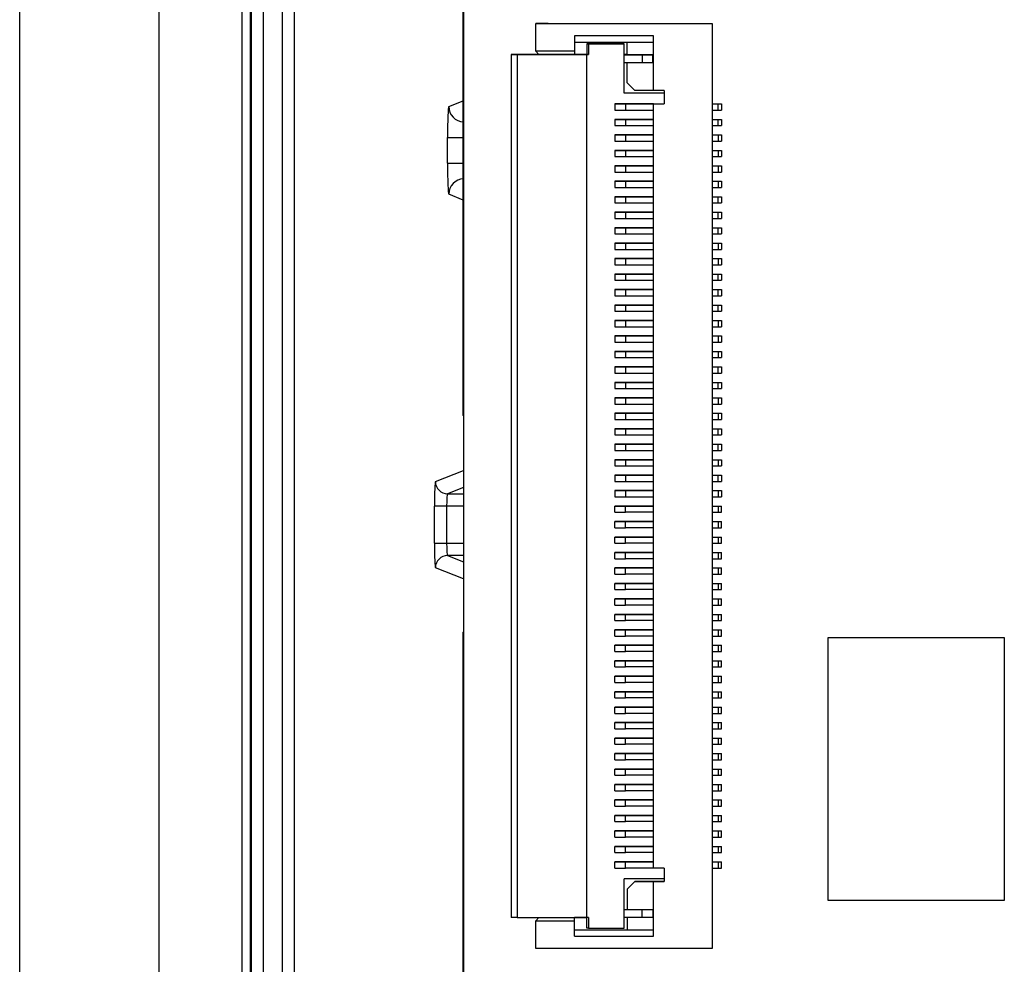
# Model space of a CAD drawing. Header units: millimetres. Extents: x 0 to 1260, y 0 to 891.
# Tile 51 of 56: x 867 to 898, y 666 to 696. Entities that reach past the tile are written whole.
import ezdxf

# ---------------------------------------------------------------- set-up
doc = ezdxf.new("R2010")
doc.units = ezdxf.units.MM
doc.header["$LTSCALE"] = 3

msp = doc.modelspace()

# ---------------------------------------------------------------- linework, layer by layer
at = {"color": 7, "linetype": 'Continuous', "lineweight": 25}
for p, q in [((866.522155, 601.068195), (866.522155, 713.961928)), ((871.022155, 713.015062), (871.022155, 602.015062)), ((873.721284, 606.760013), (873.721284, 707.98011)), ((873.971046, 707.98011), (873.971046, 606.760013)), ((874.016782, 606.778958), (874.016782, 707.961166)), ((874.397419, 707.961166), (874.397419, 606.778958)), ((875.023794, 606.574755), (875.023794, 708.165368)), ((875.404432, 708.165368), (875.404432, 606.574755)), ((880.867019, 683.640272), (880.867019, 697.720508)), ((880.873156, 697.696061), (880.873156, 617.65706)), ((883.217031, 696.315006), (888.917031, 696.315007)), ((883.217031, 695.420006), (883.217031, 696.315006)), ((883.517031, 696.315006), (883.217031, 696.315006)), ((883.217031, 696.315006), (883.217031, 696.315006)), ((883.617034, 696.315006), (883.517031, 696.315006)), ((888.917031, 696.315007), (888.917036, 666.415007)), ((888.917031, 696.315007), (888.917031, 696.315007)), ((887.017031, 695.915007), (884.467031, 695.915006)), ((884.467031, 695.915006), (884.467031, 695.420006)), ((887.017031, 694.150007), (887.017031, 695.915007)), ((884.467031, 695.715006), (887.017031, 695.715007)), ((884.917031, 695.655006), (884.867031, 695.655006)), ((884.867031, 695.655006), (884.867031, 695.655006)), ((884.867031, 695.655006), (886.067031, 695.655006)), ((884.867031, 695.655006), (884.867031, 695.315006)), ((886.067031, 695.655006), (884.917031, 695.655006)), ((884.917031, 695.655006), (884.917031, 695.315006)), ((884.917031, 695.655006), (884.917031, 695.655006)), ((886.067031, 694.065006), (886.067031, 695.655006)), ((886.067031, 695.655006), (886.067031, 695.655006)), ((886.167031, 695.305006), (886.167031, 695.715006)), ((882.617031, 695.315006), (882.417031, 695.315006)), ((882.417031, 695.315006), (882.417031, 695.315006)), ((882.417031, 695.315006), (884.567031, 695.315006)), ((882.417031, 695.315006), (882.417036, 667.415006)), ((884.867031, 695.315006), (882.617031, 695.315006)), ((882.617031, 695.315006), (882.617036, 667.415006)), ((884.467031, 695.420006), (883.217031, 695.420006)), ((883.217031, 695.420006), (883.317031, 695.320006)), ((883.317031, 695.320006), (884.467031, 695.320006)), ((883.317031, 695.315006), (883.317031, 695.320006)), ((884.467031, 695.420006), (884.467031, 695.320006)), ((884.467031, 695.320006), (884.467031, 695.315006)), ((884.867031, 695.320006), (884.467031, 695.320006)), ((884.567031, 695.315006), (884.567031, 695.315006)), ((884.567031, 695.315006), (884.867031, 695.315006)), ((884.917031, 695.315006), (884.867031, 695.315006)), ((884.867031, 695.315006), (884.867031, 695.315006)), ((884.867031, 695.315006), (884.867031, 695.315006)), ((884.867031, 695.315006), (884.917031, 695.315006)), ((884.867036, 667.415006), (884.867031, 695.315006)), ((884.917031, 695.315006), (884.917031, 695.315006)), ((886.167031, 695.320006), (886.067031, 695.320006)), ((886.067031, 695.305006), (886.657031, 695.305006)), ((886.167031, 695.305006), (886.067031, 695.305006)), ((887.002031, 695.305007), (886.167031, 695.305006)), ((886.167031, 695.305006), (886.167031, 695.305006)), ((886.657031, 695.305006), (887.002031, 695.305007)), ((886.657031, 695.305006), (886.657031, 695.055006)), ((887.002031, 695.055007), (887.002031, 695.305007)), ((886.067031, 695.055006), (886.657031, 695.055006)), ((886.167031, 694.400006), (886.167031, 695.055006)), ((886.657031, 695.055006), (887.002031, 695.055007)), ((886.417031, 694.150006), (886.167031, 694.400006)), ((882.417031, 694.065006), (882.417031, 694.065006)), ((887.367031, 694.065007), (886.067031, 694.065006)), ((887.367031, 694.065007), (886.067031, 694.065006)), ((886.067031, 694.065006), (886.067031, 694.065006)), ((887.017031, 694.150007), (886.417031, 694.150006)), ((887.367031, 694.150007), (887.017031, 694.150007)), ((887.367031, 694.150007), (887.367032, 693.720007)), ((886.037032, 693.715006), (885.767032, 693.715006)), ((885.767032, 693.715006), (886.113442, 693.715006)), ((885.767032, 693.715006), (885.767032, 693.515006)), ((886.647032, 693.715006), (886.037032, 693.715006)), ((886.113442, 693.715006), (887.017032, 693.715007)), ((886.113442, 693.715006), (886.113442, 693.515006)), ((887.017032, 693.715007), (886.647032, 693.715006)), ((887.017036, 669.010007), (887.017032, 693.720007)), ((887.017032, 693.720007), (887.367032, 693.720007)), ((887.017032, 693.720007), (887.367032, 693.720007)), ((887.017032, 693.720007), (887.017032, 693.720007)), ((888.917032, 693.715007), (889.117032, 693.715007)), ((889.117032, 693.715007), (889.217032, 693.715007)), ((889.117032, 693.515007), (889.117032, 693.715007)), ((889.217032, 693.715007), (889.217032, 693.515007)), ((885.767032, 693.515006), (886.113442, 693.515006)), ((886.113442, 693.515006), (887.017032, 693.515007)), ((888.917032, 693.515007), (889.117032, 693.515007)), ((889.117032, 693.515007), (889.217032, 693.515007)), ((886.037032, 693.215006), (885.767032, 693.215006)), ((885.767032, 693.215006), (886.113442, 693.215006)), ((885.767032, 693.215006), (885.767032, 693.015006)), ((885.767032, 693.015006), (886.113442, 693.015006)), ((886.647032, 693.215006), (886.037032, 693.215006)), ((886.113442, 693.215006), (887.017032, 693.215007)), ((886.113442, 693.215006), (886.113442, 693.015006)), ((886.113442, 693.015006), (887.017032, 693.015007)), ((887.017032, 693.215007), (886.647032, 693.215006)), ((888.917032, 693.215007), (889.117032, 693.215007)), ((888.917032, 693.015007), (889.117032, 693.015007)), ((889.117032, 693.215007), (889.217032, 693.215007)), ((889.117032, 693.015007), (889.117032, 693.215007)), ((889.117032, 693.015007), (889.217032, 693.015007)), ((889.217032, 693.215007), (889.217032, 693.015007)), ((880.357651, 691.797457), (880.357651, 692.632666)), ((880.357651, 692.632666), (880.857175, 692.632666)), ((880.857175, 692.632666), (880.857175, 691.797457)), ((886.037032, 692.715006), (885.767032, 692.715006)), ((885.767032, 692.715006), (886.113442, 692.715006)), ((885.767032, 692.715006), (885.767032, 692.515006)), ((886.647032, 692.715006), (886.037032, 692.715006)), ((886.113442, 692.715006), (887.017032, 692.715007)), ((886.113442, 692.715006), (886.113442, 692.515006)), ((887.017032, 692.715007), (886.647032, 692.715006)), ((888.917032, 692.715007), (889.117032, 692.715007)), ((889.117032, 692.715007), (889.217032, 692.715007)), ((889.117032, 692.715007), (889.117032, 692.515007)), ((889.217032, 692.715007), (889.217032, 692.515007)), ((885.767032, 692.515006), (886.113442, 692.515006)), ((886.113442, 692.515006), (887.017032, 692.515007)), ((888.917032, 692.515007), (889.117032, 692.515007)), ((889.117032, 692.515007), (889.217032, 692.515007)), ((886.037032, 692.215006), (885.767032, 692.215006)), ((885.767032, 692.215006), (886.113442, 692.215006)), ((885.767032, 692.215006), (885.767032, 692.015006)), ((885.767032, 692.015006), (886.113442, 692.015006)), ((886.647032, 692.215006), (886.037032, 692.215006)), ((886.113442, 692.215006), (887.017032, 692.215007)), ((886.113442, 692.215006), (886.113442, 692.015006)), ((886.113442, 692.015006), (887.017032, 692.015007)), ((887.017032, 692.215007), (886.647032, 692.215006)), ((888.917032, 692.215007), (889.117032, 692.215007)), ((888.917032, 692.015007), (889.117032, 692.015007)), ((889.117032, 692.215007), (889.217032, 692.215007)), ((889.117032, 692.215007), (889.117032, 692.015007)), ((889.117032, 692.015007), (889.217032, 692.015007)), ((889.217032, 692.215007), (889.217032, 692.015007)), ((880.357651, 691.797457), (880.857175, 691.797457)), ((885.767032, 691.715006), (886.113442, 691.715006)), ((885.767032, 691.715006), (885.767032, 691.515006)), ((886.037032, 691.715006), (885.767032, 691.715006)), ((886.647032, 691.715006), (886.037032, 691.715006)), ((886.113442, 691.715006), (887.017032, 691.715007)), ((886.113442, 691.715006), (886.113442, 691.515006)), ((887.017032, 691.715007), (886.647032, 691.715006)), ((888.917032, 691.715007), (889.117032, 691.715007)), ((889.117032, 691.715007), (889.217032, 691.715007)), ((889.117032, 691.715007), (889.117032, 691.515007)), ((889.217032, 691.715007), (889.217032, 691.515007)), ((885.767032, 691.515006), (886.113442, 691.515006)), ((886.113442, 691.515006), (887.017032, 691.515007)), ((888.917032, 691.515007), (889.117032, 691.515007)), ((889.117032, 691.515007), (889.217032, 691.515007)), ((885.767032, 691.215006), (886.113442, 691.215006)), ((885.767032, 691.215006), (885.767032, 691.015006)), ((886.037032, 691.215006), (885.767032, 691.215006)), ((886.647032, 691.215006), (886.037032, 691.215006)), ((886.113442, 691.215006), (887.017032, 691.215007)), ((886.113442, 691.215006), (886.113442, 691.015006)), ((887.017032, 691.215007), (886.647032, 691.215006)), ((888.917032, 691.215007), (889.117032, 691.215007)), ((889.117032, 691.215007), (889.217032, 691.215007)), ((889.117032, 691.215007), (889.117032, 691.015007)), ((889.217032, 691.215007), (889.217032, 691.015007)), ((885.767032, 691.015006), (886.113442, 691.015006)), ((886.113442, 691.015006), (887.017032, 691.015007)), ((888.917032, 691.015007), (889.117032, 691.015007)), ((889.117032, 691.015007), (889.217032, 691.015007)), ((886.037032, 690.715006), (885.767032, 690.715006)), ((885.767032, 690.715006), (886.113442, 690.715006)), ((885.767032, 690.715006), (885.767032, 690.515006)), ((885.767032, 690.515006), (886.113442, 690.515006)), ((886.647032, 690.715006), (886.037032, 690.715006)), ((886.113442, 690.715006), (887.017032, 690.715007)), ((886.113442, 690.715006), (886.113442, 690.515006)), ((886.113442, 690.515006), (887.017032, 690.515007)), ((887.017032, 690.715007), (886.647032, 690.715006)), ((888.917032, 690.715007), (889.117032, 690.715007)), ((888.917032, 690.515007), (889.117032, 690.515007)), ((889.117032, 690.715007), (889.217032, 690.715007)), ((889.117032, 690.515007), (889.117032, 690.715007)), ((889.117032, 690.515007), (889.217032, 690.515007)), ((889.217032, 690.715007), (889.217032, 690.515007)), ((885.767032, 690.215006), (886.113442, 690.215006)), ((885.767032, 690.215006), (885.767032, 690.015006)), ((886.037032, 690.215006), (885.767032, 690.215006)), ((886.647032, 690.215006), (886.037032, 690.215006)), ((886.113442, 690.215006), (887.017032, 690.215007)), ((886.113442, 690.215006), (886.113442, 690.015006)), ((887.017032, 690.215007), (886.647032, 690.215006)), ((888.917032, 690.215007), (889.117032, 690.215007)), ((889.117032, 690.215007), (889.217032, 690.215007)), ((889.117032, 690.015007), (889.117032, 690.215007)), ((889.217032, 690.215007), (889.217032, 690.015007)), ((885.767032, 690.015006), (886.113442, 690.015006)), ((886.113442, 690.015006), (887.017032, 690.015007)), ((888.917032, 690.015007), (889.117032, 690.015007)), ((889.117032, 690.015007), (889.217032, 690.015007)), ((886.037032, 689.715006), (885.767032, 689.715006)), ((885.767032, 689.715006), (886.113442, 689.715006)), ((885.767032, 689.715006), (885.767032, 689.515006)), ((885.767032, 689.515006), (886.113442, 689.515006)), ((886.647032, 689.715006), (886.037032, 689.715006)), ((886.113442, 689.715006), (887.017032, 689.715007)), ((886.113442, 689.715006), (886.113442, 689.515006)), ((886.113442, 689.515006), (887.017032, 689.515007)), ((887.017032, 689.715007), (886.647032, 689.715006)), ((888.917032, 689.715007), (889.117032, 689.715007)), ((888.917032, 689.515007), (889.117032, 689.515007)), ((889.117032, 689.715007), (889.217032, 689.715007)), ((889.117032, 689.515007), (889.117032, 689.715007)), ((889.117032, 689.515007), (889.217032, 689.515007)), ((889.217032, 689.715007), (889.217032, 689.515007)), ((885.767032, 689.215006), (886.113442, 689.215006)), ((885.767032, 689.215006), (885.767032, 689.015006)), ((886.037032, 689.215006), (885.767032, 689.215006)), ((886.647032, 689.215006), (886.037032, 689.215006)), ((886.113442, 689.215006), (887.017032, 689.215007)), ((886.113442, 689.215006), (886.113442, 689.015006)), ((887.017032, 689.215007), (886.647032, 689.215006)), ((888.917032, 689.215007), (889.117032, 689.215007)), ((889.117032, 689.215007), (889.217032, 689.215007)), ((889.117032, 689.215007), (889.117032, 689.015007)), ((889.217032, 689.215007), (889.217032, 689.015007)), ((885.767032, 689.015006), (886.113442, 689.015006)), ((886.113442, 689.015006), (887.017032, 689.015007)), ((888.917032, 689.015007), (889.117032, 689.015007)), ((889.117032, 689.015007), (889.217032, 689.015007)), ((885.767032, 688.715006), (886.113443, 688.715006)), ((885.767032, 688.715006), (885.767032, 688.515006)), ((886.037032, 688.715006), (885.767032, 688.715006)), ((885.767032, 688.515006), (886.113443, 688.515006)), ((886.647032, 688.715006), (886.037032, 688.715006)), ((886.113443, 688.715006), (887.017032, 688.715007)), ((886.113443, 688.715006), (886.113443, 688.515006)), ((886.113443, 688.515006), (887.017032, 688.515007)), ((887.017032, 688.715007), (886.647032, 688.715006)), ((888.917032, 688.715007), (889.117032, 688.715007)), ((888.917032, 688.515007), (889.117032, 688.515007)), ((889.117032, 688.715007), (889.217032, 688.715007)), ((889.117032, 688.715007), (889.117032, 688.515007)), ((889.117032, 688.515007), (889.217032, 688.515007)), ((889.217032, 688.715007), (889.217032, 688.515007)), ((885.767032, 688.215006), (886.113443, 688.215006)), ((885.767032, 688.215006), (885.767033, 688.015006)), ((886.037032, 688.215006), (885.767032, 688.215006)), ((886.647032, 688.215006), (886.037032, 688.215006)), ((886.113443, 688.215006), (887.017032, 688.215007)), ((886.113443, 688.215006), (886.113443, 688.015006)), ((887.017032, 688.215007), (886.647032, 688.215006)), ((888.917032, 688.215007), (889.117032, 688.215007)), ((889.117032, 688.215007), (889.217032, 688.215007)), ((889.117033, 688.015007), (889.117032, 688.215007)), ((889.217032, 688.215007), (889.217033, 688.015007)), ((885.767033, 688.015006), (886.113443, 688.015006)), ((886.113443, 688.015006), (887.017033, 688.015007)), ((888.917033, 688.015007), (889.117033, 688.015007)), ((889.117033, 688.015007), (889.217033, 688.015007)), ((886.037033, 687.715006), (885.767033, 687.715006)), ((885.767033, 687.715006), (886.113443, 687.715006)), ((885.767033, 687.715006), (885.767033, 687.515006)), ((886.647033, 687.715006), (886.037033, 687.715006)), ((886.113443, 687.715006), (887.017033, 687.715007)), ((886.113443, 687.715006), (886.113443, 687.515006)), ((887.017033, 687.715007), (886.647033, 687.715006)), ((888.917033, 687.715007), (889.117033, 687.715007)), ((889.117033, 687.715007), (889.217033, 687.715007)), ((889.117033, 687.515007), (889.117033, 687.715007)), ((889.217033, 687.715007), (889.217033, 687.515007)), ((885.767033, 687.515006), (886.113443, 687.515006)), ((886.113443, 687.515006), (887.017033, 687.515007)), ((888.917033, 687.515007), (889.117033, 687.515007)), ((889.117033, 687.515007), (889.217033, 687.515007)), ((885.767033, 687.215006), (886.113443, 687.215006)), ((885.767033, 687.215006), (885.767033, 687.015006)), ((886.037033, 687.215006), (885.767033, 687.215006)), ((885.767033, 687.015006), (886.113443, 687.015006)), ((886.647033, 687.215006), (886.037033, 687.215006)), ((886.113443, 687.215006), (887.017033, 687.215007)), ((886.113443, 687.215006), (886.113443, 687.015006)), ((886.113443, 687.015006), (887.017033, 687.015007)), ((887.017033, 687.215007), (886.647033, 687.215006)), ((888.917033, 687.215007), (889.117033, 687.215007)), ((888.917033, 687.015007), (889.117033, 687.015007)), ((889.117033, 687.215007), (889.217033, 687.215007)), ((889.117033, 687.015007), (889.117033, 687.215007)), ((889.117033, 687.015007), (889.217033, 687.015007)), ((889.217033, 687.215007), (889.217033, 687.015007)), ((885.767033, 686.715006), (886.113443, 686.715006)), ((885.767033, 686.715006), (885.767033, 686.515006)), ((886.037033, 686.715006), (885.767033, 686.715006)), ((886.647033, 686.715006), (886.037033, 686.715006)), ((886.113443, 686.715006), (887.017033, 686.715007)), ((886.113443, 686.715006), (886.113443, 686.515006)), ((887.017033, 686.715007), (886.647033, 686.715006)), ((888.917033, 686.715007), (889.117033, 686.715007)), ((889.117033, 686.715007), (889.217033, 686.715007)), ((889.117033, 686.715007), (889.117033, 686.515007)), ((889.217033, 686.715007), (889.217033, 686.515007)), ((885.767033, 686.515006), (886.113443, 686.515006)), ((886.113443, 686.515006), (887.017033, 686.515007)), ((888.917033, 686.515007), (889.117033, 686.515007)), ((889.117033, 686.515007), (889.217033, 686.515007)), ((886.037033, 686.215006), (885.767033, 686.215006)), ((885.767033, 686.215006), (886.113443, 686.215006)), ((885.767033, 686.215006), (885.767033, 686.015006)), ((885.767033, 686.015006), (886.113443, 686.015006)), ((886.647033, 686.215006), (886.037033, 686.215006)), ((886.113443, 686.215006), (887.017033, 686.215007)), ((886.113443, 686.215006), (886.113443, 686.015006)), ((886.113443, 686.015006), (887.017033, 686.015007)), ((887.017033, 686.215007), (886.647033, 686.215006)), ((888.917033, 686.215007), (889.117033, 686.215007)), ((888.917033, 686.015007), (889.117033, 686.015007)), ((889.117033, 686.215007), (889.217033, 686.215007)), ((889.117033, 686.215007), (889.117033, 686.015007)), ((889.117033, 686.015007), (889.217033, 686.015007)), ((889.217033, 686.215007), (889.217033, 686.015007)), ((886.037033, 685.715006), (885.767033, 685.715006)), ((885.767033, 685.715006), (886.113443, 685.715006)), ((885.767033, 685.715006), (885.767033, 685.515006)), ((886.647033, 685.715006), (886.037033, 685.715006)), ((886.113443, 685.715006), (887.017033, 685.715007)), ((886.113443, 685.715006), (886.113443, 685.515006)), ((887.017033, 685.715007), (886.647033, 685.715006)), ((888.917033, 685.715007), (889.117033, 685.715007)), ((889.117033, 685.715007), (889.217033, 685.715007)), ((889.117033, 685.715007), (889.117033, 685.515007)), ((889.217033, 685.715007), (889.217033, 685.515007)), ((885.767033, 685.515006), (886.113443, 685.515006)), ((886.113443, 685.515006), (887.017033, 685.515007)), ((888.917033, 685.515007), (889.117033, 685.515007)), ((889.117033, 685.515007), (889.217033, 685.515007)), ((885.767033, 685.215006), (886.113443, 685.215006)), ((885.767033, 685.215006), (885.767033, 685.015006)), ((886.037033, 685.215006), (885.767033, 685.215006)), ((885.767033, 685.015006), (886.113443, 685.015006)), ((886.647033, 685.215006), (886.037033, 685.215006)), ((886.113443, 685.215006), (887.017033, 685.215007)), ((886.113443, 685.215006), (886.113443, 685.015006)), ((886.113443, 685.015006), (887.017033, 685.015007)), ((887.017033, 685.215007), (886.647033, 685.215006)), ((888.917033, 685.215007), (889.117033, 685.215007)), ((888.917033, 685.015007), (889.117033, 685.015007)), ((889.117033, 685.215007), (889.217033, 685.215007)), ((889.117033, 685.015007), (889.117033, 685.215007)), ((889.117033, 685.015007), (889.217033, 685.015007)), ((889.217033, 685.215007), (889.217033, 685.015007)), ((886.037033, 684.715006), (885.767033, 684.715006)), ((885.767033, 684.715006), (886.113443, 684.715006)), ((885.767033, 684.715006), (885.767033, 684.515006)), ((886.647033, 684.715006), (886.037033, 684.715006)), ((886.113443, 684.715006), (887.017033, 684.715007)), ((886.113443, 684.715006), (886.113443, 684.515006)), ((887.017033, 684.715007), (886.647033, 684.715006)), ((888.917033, 684.715007), (889.117033, 684.715007)), ((889.117033, 684.715007), (889.217033, 684.715007)), ((889.117033, 684.515007), (889.117033, 684.715007)), ((889.217033, 684.715007), (889.217033, 684.515007)), ((885.767033, 684.515006), (886.113443, 684.515006)), ((886.113443, 684.515006), (887.017033, 684.515007)), ((888.917033, 684.515007), (889.117033, 684.515007)), ((889.117033, 684.515007), (889.217033, 684.515007)), ((886.037033, 684.215006), (885.767033, 684.215006)), ((885.767033, 684.215006), (886.113443, 684.215006)), ((885.767033, 684.215006), (885.767033, 684.015006)), ((886.647033, 684.215006), (886.037033, 684.215006)), ((886.113443, 684.215006), (887.017033, 684.215007)), ((886.113443, 684.215006), (886.113443, 684.015006)), ((887.017033, 684.215007), (886.647033, 684.215006)), ((888.917033, 684.215007), (889.117033, 684.215007)), ((889.117033, 684.215007), (889.217033, 684.215007)), ((889.117033, 684.215007), (889.117033, 684.015007)), ((889.217033, 684.215007), (889.217033, 684.015007)), ((885.767033, 684.015006), (886.113443, 684.015006)), ((886.037033, 683.715006), (885.767033, 683.715006)), ((885.767033, 683.715006), (886.113443, 683.715006)), ((885.767033, 683.715006), (885.767033, 683.515006)), ((886.647033, 683.715006), (886.037033, 683.715006)), ((886.113443, 684.015006), (887.017033, 684.015007)), ((886.113443, 683.715006), (887.017033, 683.715007)), ((886.113443, 683.715006), (886.113443, 683.515006)), ((887.017033, 683.715007), (886.647033, 683.715006)), ((888.917033, 684.015007), (889.117033, 684.015007)), ((888.917033, 683.715007), (889.117033, 683.715007)), ((889.117033, 684.015007), (889.217033, 684.015007)), ((889.117033, 683.715007), (889.217033, 683.715007)), ((889.117033, 683.715007), (889.117033, 683.515007)), ((889.217033, 683.715007), (889.217033, 683.515007)), ((880.873156, 683.634135), (880.867019, 683.640272)), ((885.767033, 683.515006), (886.113443, 683.515006)), ((886.113443, 683.515006), (887.017033, 683.515007)), ((888.917033, 683.515007), (889.117033, 683.515007)), ((889.117033, 683.515007), (889.217033, 683.515007)), ((885.767033, 683.215006), (886.113444, 683.215006)), ((885.767033, 683.215006), (885.767033, 683.015006)), ((886.037033, 683.215006), (885.767033, 683.215006)), ((886.647033, 683.215006), (886.037033, 683.215006)), ((886.113444, 683.215006), (887.017033, 683.215007)), ((886.113444, 683.215006), (886.113444, 683.015006)), ((887.017033, 683.215007), (886.647033, 683.215006)), ((888.917033, 683.215007), (889.117033, 683.215007)), ((889.117033, 683.215007), (889.217033, 683.215007)), ((889.117033, 683.015007), (889.117033, 683.215007)), ((889.217033, 683.215007), (889.217033, 683.015007)), ((885.767033, 683.015006), (886.113444, 683.015006)), ((886.113444, 683.015006), (887.017033, 683.015007)), ((888.917033, 683.015007), (889.117033, 683.015007)), ((889.117033, 683.015007), (889.217033, 683.015007)), ((885.767033, 682.715006), (886.113444, 682.715006)), ((885.767033, 682.715006), (885.767033, 682.515006)), ((886.037033, 682.715006), (885.767033, 682.715006)), ((885.767033, 682.515006), (886.113444, 682.515006)), ((886.647033, 682.715006), (886.037033, 682.715006)), ((886.113444, 682.715006), (887.017033, 682.715007)), ((886.113444, 682.715006), (886.113444, 682.515006)), ((886.113444, 682.515006), (887.017033, 682.515007)), ((887.017033, 682.715007), (886.647033, 682.715006)), ((888.917033, 682.715007), (889.117033, 682.715007)), ((888.917033, 682.515007), (889.117033, 682.515007)), ((889.117033, 682.715007), (889.217033, 682.715007)), ((889.117033, 682.515007), (889.117033, 682.715007)), ((889.117033, 682.515007), (889.217033, 682.515007)), ((889.217033, 682.715007), (889.217033, 682.515007)), ((886.037034, 682.215006), (885.767034, 682.215006)), ((885.767034, 682.215006), (886.113444, 682.215006)), ((885.767034, 682.215006), (885.767034, 682.015006)), ((886.647034, 682.215006), (886.037034, 682.215006)), ((886.113444, 682.215006), (887.017034, 682.215007)), ((886.113444, 682.215006), (886.113444, 682.015006)), ((887.017034, 682.215007), (886.647034, 682.215006)), ((888.917034, 682.215007), (889.117034, 682.215007)), ((889.117034, 682.215007), (889.217034, 682.215007)), ((889.117034, 682.215007), (889.117034, 682.015007)), ((889.217034, 682.215007), (889.217034, 682.015007)), ((885.767034, 682.015006), (886.113444, 682.015006)), ((886.113444, 682.015006), (887.017034, 682.015007)), ((888.917034, 682.015007), (889.117034, 682.015007)), ((889.117034, 682.015007), (889.217034, 682.015007)), ((886.037034, 681.715006), (885.767034, 681.715006)), ((885.767034, 681.715006), (886.113444, 681.715006)), ((885.767034, 681.715006), (885.767034, 681.515006)), ((885.767034, 681.515006), (886.113444, 681.515006)), ((886.647034, 681.715006), (886.037034, 681.715006)), ((886.113444, 681.715006), (887.017034, 681.715007)), ((886.113444, 681.715006), (886.113444, 681.515006)), ((886.113444, 681.515006), (887.017034, 681.515007)), ((887.017034, 681.715007), (886.647034, 681.715006)), ((888.917034, 681.715007), (889.117034, 681.715007)), ((888.917034, 681.515007), (889.117034, 681.515007)), ((889.117034, 681.715007), (889.217034, 681.715007)), ((889.117034, 681.515007), (889.117034, 681.715007)), ((889.117034, 681.515007), (889.217034, 681.515007)), ((889.217034, 681.715007), (889.217034, 681.515007)), ((886.037034, 681.215006), (885.767034, 681.215006)), ((885.767034, 681.215006), (886.113444, 681.215006)), ((885.767034, 681.215006), (885.767034, 681.015006)), ((886.647034, 681.215006), (886.037034, 681.215006)), ((886.113444, 681.215006), (887.017034, 681.215007)), ((886.113444, 681.215006), (886.113444, 681.015006)), ((887.017034, 681.215007), (886.647034, 681.215006)), ((888.917034, 681.215007), (889.117034, 681.215007)), ((889.117034, 681.215007), (889.217034, 681.215007)), ((889.117034, 681.215007), (889.117034, 681.015007)), ((889.217034, 681.215007), (889.217034, 681.015007)), ((885.767034, 681.015006), (886.113444, 681.015006)), ((886.113444, 681.015006), (887.017034, 681.015007)), ((888.917034, 681.015007), (889.117034, 681.015007)), ((889.117034, 681.015007), (889.217034, 681.015007)), ((879.933698, 679.516716), (879.933698, 680.713408)), ((880.329561, 680.713408), (879.933698, 680.713408)), ((880.329561, 680.713408), (880.329561, 679.516716)), ((885.767034, 680.715006), (886.113444, 680.715006)), ((886.037034, 680.715006), (885.767034, 680.715006)), ((885.767034, 680.515006), (885.767034, 680.715006)), ((886.647034, 680.715006), (886.037034, 680.715006)), ((886.113444, 680.715006), (887.017034, 680.715007)), ((886.113444, 680.515006), (886.113444, 680.715006)), ((887.017034, 680.715007), (886.647034, 680.715006)), ((888.917034, 680.715007), (889.117034, 680.715007)), ((889.117034, 680.715007), (889.217034, 680.715007)), ((889.117034, 680.715007), (889.117034, 680.515007)), ((889.217034, 680.515007), (889.217034, 680.715007)), ((885.767034, 680.515006), (886.113444, 680.515006)), ((885.767034, 680.215006), (886.113444, 680.215006)), ((885.767034, 680.015006), (885.767034, 680.215006)), ((886.037034, 680.215006), (885.767034, 680.215006)), ((886.647034, 680.215006), (886.037034, 680.215006)), ((887.017034, 680.515007), (886.113444, 680.515006)), ((886.113444, 680.215006), (887.017034, 680.215007)), ((886.113444, 680.015006), (886.113444, 680.215006)), ((887.017034, 680.215007), (886.647034, 680.215006)), ((888.917034, 680.515007), (889.117034, 680.515007)), ((888.917034, 680.215007), (889.117034, 680.215007)), ((889.117034, 680.515007), (889.217034, 680.515007)), ((889.117034, 680.215007), (889.217034, 680.215007)), ((889.117034, 680.215007), (889.117034, 680.015007)), ((889.217034, 680.015007), (889.217034, 680.215007)), ((885.767034, 680.015006), (886.113444, 680.015006)), ((887.017034, 680.015007), (886.113444, 680.015006)), ((888.917034, 680.015007), (889.117034, 680.015007)), ((889.117034, 680.015007), (889.217034, 680.015007)), ((885.767034, 679.715006), (886.113444, 679.715006)), ((886.037034, 679.715006), (885.767034, 679.715006)), ((885.767034, 679.515006), (885.767034, 679.715006)), ((886.647034, 679.715006), (886.037034, 679.715006)), ((886.113444, 679.715006), (887.017034, 679.715007)), ((886.113444, 679.515006), (886.113444, 679.715006)), ((887.017034, 679.715007), (886.647034, 679.715006)), ((888.917034, 679.715007), (889.117034, 679.715007)), ((889.117034, 679.715007), (889.217034, 679.715007)), ((889.117034, 679.715007), (889.117034, 679.515007)), ((889.217034, 679.515007), (889.217034, 679.715007)), ((879.933698, 679.516716), (880.329561, 679.516716)), ((885.767034, 679.515006), (886.113444, 679.515006)), ((887.017034, 679.515007), (886.113444, 679.515006)), ((888.917034, 679.515007), (889.117034, 679.515007)), ((889.117034, 679.515007), (889.217034, 679.515007)), ((885.767034, 679.215006), (886.113444, 679.215006)), ((885.767034, 679.015006), (885.767034, 679.215006)), ((886.037034, 679.215006), (885.767034, 679.215006)), ((885.767034, 679.015006), (886.113444, 679.015006)), ((886.647034, 679.215006), (886.037034, 679.215006)), ((886.113444, 679.215006), (887.017034, 679.215007)), ((886.113444, 679.015006), (886.113444, 679.215006)), ((887.017034, 679.015007), (886.113444, 679.015006)), ((887.017034, 679.215007), (886.647034, 679.215006)), ((888.917034, 679.215007), (889.117034, 679.215007)), ((888.917034, 679.015007), (889.117034, 679.015007)), ((889.117034, 679.215007), (889.217034, 679.215007)), ((889.117034, 679.215007), (889.117034, 679.015007)), ((889.117034, 679.015007), (889.217034, 679.015007)), ((889.217034, 679.015007), (889.217034, 679.215007)), ((885.767034, 678.715006), (886.113444, 678.715006)), ((886.037034, 678.715006), (885.767034, 678.715006)), ((885.767034, 678.515006), (885.767034, 678.715006)), ((886.647034, 678.715006), (886.037034, 678.715006)), ((886.113444, 678.715006), (887.017034, 678.715007)), ((886.113444, 678.515006), (886.113444, 678.715006)), ((887.017034, 678.715007), (886.647034, 678.715006)), ((888.917034, 678.715007), (889.117034, 678.715007)), ((889.117034, 678.715007), (889.217034, 678.715007)), ((889.117034, 678.715007), (889.117034, 678.515007)), ((889.217034, 678.515007), (889.217034, 678.715007)), ((885.767034, 678.515006), (886.113444, 678.515006)), ((887.017034, 678.515007), (886.113444, 678.515006)), ((888.917034, 678.515007), (889.117034, 678.515007)), ((889.117034, 678.515007), (889.217034, 678.515007)), ((885.767034, 678.215006), (886.113444, 678.215006)), ((885.767034, 678.015006), (885.767034, 678.215006)), ((886.037034, 678.215006), (885.767034, 678.215006)), ((885.767034, 678.015006), (886.113444, 678.015006)), ((886.647034, 678.215006), (886.037034, 678.215006)), ((886.113444, 678.215006), (887.017034, 678.215007)), ((886.113444, 678.015006), (886.113444, 678.215006)), ((887.017034, 678.015007), (886.113444, 678.015006)), ((887.017034, 678.215007), (886.647034, 678.215006)), ((888.917034, 678.215007), (889.117034, 678.215007)), ((888.917034, 678.015007), (889.117034, 678.015007)), ((889.117034, 678.215007), (889.217034, 678.215007)), ((889.117034, 678.215007), (889.117034, 678.015007)), ((889.117034, 678.015007), (889.217034, 678.015007)), ((889.217034, 678.015007), (889.217034, 678.215007)), ((885.767034, 677.715006), (886.113444, 677.715006)), ((885.767034, 677.515006), (885.767034, 677.715006)), ((886.037034, 677.715006), (885.767034, 677.715006)), ((886.647034, 677.715006), (886.037034, 677.715006)), ((886.113444, 677.715006), (887.017034, 677.715007)), ((886.113445, 677.515006), (886.113444, 677.715006)), ((887.017034, 677.715007), (886.647034, 677.715006)), ((888.917034, 677.715007), (889.117034, 677.715007)), ((889.117034, 677.715007), (889.217034, 677.715007)), ((889.117034, 677.715007), (889.117034, 677.515007)), ((889.217034, 677.515007), (889.217034, 677.715007)), ((885.767034, 677.515006), (886.113445, 677.515006)), ((887.017034, 677.515007), (886.113445, 677.515006)), ((888.917034, 677.515007), (889.117034, 677.515007)), ((889.117034, 677.515007), (889.217034, 677.515007)), ((885.767034, 677.215006), (886.113445, 677.215006)), ((885.767034, 677.015006), (885.767034, 677.215006)), ((886.037034, 677.215006), (885.767034, 677.215006)), ((886.647034, 677.215006), (886.037034, 677.215006)), ((886.113445, 677.215006), (887.017034, 677.215007)), ((886.113445, 677.015006), (886.113445, 677.215006)), ((887.017034, 677.215007), (886.647034, 677.215006)), ((888.917034, 677.215007), (889.117034, 677.215007)), ((889.117034, 677.215007), (889.217034, 677.215007)), ((889.117034, 677.215007), (889.117034, 677.015007)), ((889.217034, 677.015007), (889.217034, 677.215007)), ((885.767034, 677.015006), (886.113445, 677.015006)), ((885.767034, 676.715006), (886.113445, 676.715006)), ((886.037034, 676.715006), (885.767034, 676.715006)), ((885.767035, 676.515006), (885.767034, 676.715006)), ((886.647034, 676.715006), (886.037034, 676.715006)), ((887.017034, 677.015007), (886.113445, 677.015006)), ((886.113445, 676.715006), (887.017034, 676.715007)), ((886.113445, 676.515006), (886.113445, 676.715006)), ((887.017034, 676.715007), (886.647034, 676.715006)), ((888.917034, 677.015007), (889.117034, 677.015007)), ((888.917034, 676.715007), (889.117034, 676.715007)), ((889.117034, 677.015007), (889.217034, 677.015007)), ((889.117034, 676.715007), (889.217034, 676.715007)), ((889.117034, 676.715007), (889.117035, 676.515007)), ((889.217035, 676.515007), (889.217034, 676.715007)), ((880.867019, 676.640286), (880.873156, 676.646422)), ((880.867019, 640.640104), (880.867019, 676.640286)), ((885.767035, 676.515006), (886.113445, 676.515006)), ((887.017035, 676.515007), (886.113445, 676.515006)), ((888.917035, 676.515007), (889.117035, 676.515007)), ((889.117035, 676.515007), (889.217035, 676.515007)), ((892.667154, 667.965062), (892.667154, 676.465062)), ((892.667154, 676.465062), (898.367155, 676.465062)), ((898.367155, 676.465062), (898.367155, 667.965062)), ((885.767035, 676.215006), (886.113445, 676.215006)), ((885.767035, 676.015006), (885.767035, 676.215006)), ((886.037035, 676.215006), (885.767035, 676.215006)), ((886.647035, 676.215006), (886.037035, 676.215006)), ((886.113445, 676.215006), (887.017035, 676.215007)), ((886.113445, 676.015006), (886.113445, 676.215006)), ((887.017035, 676.215007), (886.647035, 676.215006)), ((888.917035, 676.215007), (889.117035, 676.215007)), ((889.117035, 676.215007), (889.217035, 676.215007)), ((889.117035, 676.215007), (889.117035, 676.015007)), ((889.217035, 676.015007), (889.217035, 676.215007)), ((885.767035, 676.015006), (886.113445, 676.015006)), ((887.017035, 676.015007), (886.113445, 676.015006)), ((888.917035, 676.015007), (889.117035, 676.015007)), ((889.117035, 676.015007), (889.217035, 676.015007)), ((885.767035, 675.715006), (886.113445, 675.715006)), ((886.037035, 675.715006), (885.767035, 675.715006)), ((885.767035, 675.515006), (885.767035, 675.715006)), ((885.767035, 675.515006), (886.113445, 675.515006)), ((886.647035, 675.715006), (886.037035, 675.715006)), ((886.113445, 675.715006), (887.017035, 675.715007)), ((886.113445, 675.515006), (886.113445, 675.715006)), ((887.017035, 675.515007), (886.113445, 675.515006)), ((887.017035, 675.715007), (886.647035, 675.715006)), ((888.917035, 675.715007), (889.117035, 675.715007)), ((888.917035, 675.515007), (889.117035, 675.515007)), ((889.117035, 675.715007), (889.217035, 675.715007)), ((889.117035, 675.715007), (889.117035, 675.515007)), ((889.117035, 675.515007), (889.217035, 675.515007)), ((889.217035, 675.515007), (889.217035, 675.715007)), ((885.767035, 675.215006), (886.113445, 675.215006)), ((886.037035, 675.215006), (885.767035, 675.215006)), ((885.767035, 675.015006), (885.767035, 675.215006)), ((886.647035, 675.215006), (886.037035, 675.215006)), ((886.113445, 675.215006), (887.017035, 675.215007)), ((886.113445, 675.015006), (886.113445, 675.215006)), ((887.017035, 675.215007), (886.647035, 675.215006)), ((888.917035, 675.215007), (889.117035, 675.215007)), ((889.117035, 675.215007), (889.217035, 675.215007)), ((889.117035, 675.215007), (889.117035, 675.015007)), ((889.217035, 675.015007), (889.217035, 675.215007)), ((885.767035, 675.015006), (886.113445, 675.015006)), ((887.017035, 675.015007), (886.113445, 675.015006)), ((888.917035, 675.015007), (889.117035, 675.015007)), ((889.117035, 675.015007), (889.217035, 675.015007)), ((885.767035, 674.715006), (886.113445, 674.715006)), ((885.767035, 674.515006), (885.767035, 674.715006)), ((886.037035, 674.715006), (885.767035, 674.715006)), ((885.767035, 674.515006), (886.113445, 674.515006)), ((886.647035, 674.715006), (886.037035, 674.715006)), ((886.113445, 674.715006), (887.017035, 674.715007)), ((886.113445, 674.515006), (886.113445, 674.715006)), ((887.017035, 674.515007), (886.113445, 674.515006)), ((887.017035, 674.715007), (886.647035, 674.715006)), ((888.917035, 674.715007), (889.117035, 674.715007)), ((888.917035, 674.515007), (889.117035, 674.515007)), ((889.117035, 674.715007), (889.217035, 674.715007)), ((889.117035, 674.715007), (889.117035, 674.515007)), ((889.117035, 674.515007), (889.217035, 674.515007)), ((889.217035, 674.515007), (889.217035, 674.715007)), ((885.767035, 674.215006), (886.113445, 674.215006)), ((886.037035, 674.215006), (885.767035, 674.215006)), ((885.767035, 674.015006), (885.767035, 674.215006)), ((886.647035, 674.215006), (886.037035, 674.215006)), ((886.113445, 674.215006), (887.017035, 674.215007)), ((886.113445, 674.015006), (886.113445, 674.215006)), ((887.017035, 674.215007), (886.647035, 674.215006)), ((888.917035, 674.215007), (889.117035, 674.215007)), ((889.117035, 674.215007), (889.217035, 674.215007)), ((889.117035, 674.215007), (889.117035, 674.015007)), ((889.217035, 674.015007), (889.217035, 674.215007)), ((885.767035, 674.015006), (886.113445, 674.015006)), ((887.017035, 674.015007), (886.113445, 674.015006)), ((888.917035, 674.015007), (889.117035, 674.015007)), ((889.117035, 674.015007), (889.217035, 674.015007)), ((885.767035, 673.715006), (886.113445, 673.715006)), ((886.037035, 673.715006), (885.767035, 673.715006)), ((885.767035, 673.515006), (885.767035, 673.715006)), ((886.647035, 673.715006), (886.037035, 673.715006)), ((886.113445, 673.715006), (887.017035, 673.715007)), ((886.113445, 673.515006), (886.113445, 673.715006)), ((887.017035, 673.715007), (886.647035, 673.715006)), ((888.917035, 673.715007), (889.117035, 673.715007)), ((889.117035, 673.715007), (889.217035, 673.715007)), ((889.117035, 673.715007), (889.117035, 673.515007)), ((889.217035, 673.515007), (889.217035, 673.715007)), ((885.767035, 673.515006), (886.113445, 673.515006)), ((885.767035, 673.215006), (886.113445, 673.215006)), ((886.037035, 673.215006), (885.767035, 673.215006)), ((885.767035, 673.015006), (885.767035, 673.215006)), ((886.647035, 673.215006), (886.037035, 673.215006)), ((887.017035, 673.515007), (886.113445, 673.515006)), ((886.113445, 673.215006), (887.017035, 673.215007)), ((886.113445, 673.015006), (886.113445, 673.215006)), ((887.017035, 673.215007), (886.647035, 673.215006)), ((888.917035, 673.515007), (889.117035, 673.515007)), ((888.917035, 673.215007), (889.117035, 673.215007)), ((889.117035, 673.515007), (889.217035, 673.515007)), ((889.117035, 673.215007), (889.217035, 673.215007)), ((889.117035, 673.215007), (889.117035, 673.015007)), ((889.217035, 673.015007), (889.217035, 673.215007)), ((885.767035, 673.015006), (886.113445, 673.015006)), ((887.017035, 673.015007), (886.113445, 673.015006)), ((888.917035, 673.015007), (889.117035, 673.015007)), ((889.117035, 673.015007), (889.217035, 673.015007)), ((885.767035, 672.715006), (886.113445, 672.715006)), ((885.767035, 672.515006), (885.767035, 672.715006)), ((886.037035, 672.715006), (885.767035, 672.715006)), ((886.647035, 672.715006), (886.037035, 672.715006)), ((886.113445, 672.715006), (887.017035, 672.715007)), ((886.113445, 672.515006), (886.113445, 672.715006)), ((887.017035, 672.715007), (886.647035, 672.715006)), ((888.917035, 672.715007), (889.117035, 672.715007)), ((889.117035, 672.715007), (889.217035, 672.715007)), ((889.117035, 672.715007), (889.117035, 672.515007)), ((889.217035, 672.515007), (889.217035, 672.715007)), ((885.767035, 672.515006), (886.113445, 672.515006)), ((887.017035, 672.515007), (886.113445, 672.515006)), ((888.917035, 672.515007), (889.117035, 672.515007)), ((889.117035, 672.515007), (889.217035, 672.515007)), ((885.767035, 672.215006), (886.113445, 672.215006)), ((885.767035, 672.015006), (885.767035, 672.215006)), ((886.037035, 672.215006), (885.767035, 672.215006)), ((885.767035, 672.015006), (886.113445, 672.015006)), ((886.647035, 672.215006), (886.037035, 672.215006)), ((886.113445, 672.215006), (887.017035, 672.215007)), ((886.113445, 672.015006), (886.113445, 672.215006)), ((887.017035, 672.015007), (886.113445, 672.015006)), ((887.017035, 672.215007), (886.647035, 672.215006)), ((888.917035, 672.215007), (889.117035, 672.215007)), ((888.917035, 672.015007), (889.117035, 672.015007)), ((889.117035, 672.215007), (889.217035, 672.215007)), ((889.117035, 672.215007), (889.117035, 672.015007)), ((889.117035, 672.015007), (889.217035, 672.015007)), ((889.217035, 672.015007), (889.217035, 672.215007)), ((885.767035, 671.715006), (886.113446, 671.715006)), ((886.037035, 671.715006), (885.767035, 671.715006)), ((885.767035, 671.515006), (885.767035, 671.715006)), ((886.647035, 671.715006), (886.037035, 671.715006)), ((886.113446, 671.715006), (887.017035, 671.715007)), ((886.113446, 671.515006), (886.113446, 671.715006)), ((887.017035, 671.715007), (886.647035, 671.715006)), ((888.917035, 671.715007), (889.117035, 671.715007)), ((889.117035, 671.715007), (889.217035, 671.715007)), ((889.117035, 671.715007), (889.117035, 671.515007)), ((889.217035, 671.515007), (889.217035, 671.715007)), ((885.767035, 671.515006), (886.113446, 671.515006)), ((887.017035, 671.515007), (886.113446, 671.515006)), ((888.917035, 671.515007), (889.117035, 671.515007)), ((889.117035, 671.515007), (889.217035, 671.515007)), ((885.767035, 671.215006), (886.113446, 671.215006)), ((886.037035, 671.215006), (885.767035, 671.215006)), ((885.767035, 671.015006), (885.767035, 671.215006)), ((885.767035, 671.015006), (886.113446, 671.015006)), ((886.647035, 671.215006), (886.037035, 671.215006)), ((886.113446, 671.215006), (887.017035, 671.215007)), ((886.113446, 671.015006), (886.113446, 671.215006)), ((887.017035, 671.015007), (886.113446, 671.015006)), ((887.017035, 671.215007), (886.647035, 671.215006)), ((888.917035, 671.215007), (889.117035, 671.215007)), ((888.917035, 671.015007), (889.117035, 671.015007)), ((889.117035, 671.215007), (889.217035, 671.215007)), ((889.117035, 671.215007), (889.117035, 671.015007)), ((889.117035, 671.015007), (889.217035, 671.015007)), ((889.217035, 671.015007), (889.217035, 671.215007)), ((885.767036, 670.715006), (886.113446, 670.715006)), ((886.037036, 670.715006), (885.767036, 670.715006)), ((885.767036, 670.515006), (885.767036, 670.715006)), ((886.647036, 670.715006), (886.037036, 670.715006)), ((886.113446, 670.715006), (887.017036, 670.715007)), ((886.113446, 670.515006), (886.113446, 670.715006)), ((887.017036, 670.715007), (886.647036, 670.715006)), ((888.917036, 670.715007), (889.117036, 670.715007)), ((889.117036, 670.715007), (889.217036, 670.715007)), ((889.117036, 670.715007), (889.117036, 670.515007)), ((889.217036, 670.515007), (889.217036, 670.715007)), ((885.767036, 670.515006), (886.113446, 670.515006)), ((887.017036, 670.515007), (886.113446, 670.515006)), ((888.917036, 670.515007), (889.117036, 670.515007)), ((889.117036, 670.515007), (889.217036, 670.515007)), ((885.767036, 670.215006), (886.113446, 670.215006)), ((885.767036, 670.015006), (885.767036, 670.215006)), ((886.037036, 670.215006), (885.767036, 670.215006)), ((886.647036, 670.215006), (886.037036, 670.215006)), ((886.113446, 670.215006), (887.017036, 670.215007)), ((886.113446, 670.015006), (886.113446, 670.215006)), ((887.017036, 670.215007), (886.647036, 670.215006)), ((888.917036, 670.215007), (889.117036, 670.215007)), ((889.117036, 670.215007), (889.217036, 670.215007)), ((889.117036, 670.215007), (889.117036, 670.015007)), ((889.217036, 670.015007), (889.217036, 670.215007)), ((885.767036, 670.015006), (886.113446, 670.015006)), ((885.767036, 669.715006), (886.113446, 669.715006)), ((885.767036, 669.515006), (885.767036, 669.715006)), ((886.037036, 669.715006), (885.767036, 669.715006)), ((886.647036, 669.715006), (886.037036, 669.715006)), ((887.017036, 670.015007), (886.113446, 670.015006)), ((886.113446, 669.715006), (887.017036, 669.715007)), ((886.113446, 669.515006), (886.113446, 669.715006)), ((887.017036, 669.715007), (886.647036, 669.715006)), ((888.917036, 670.015007), (889.117036, 670.015007)), ((888.917036, 669.715007), (889.117036, 669.715007)), ((889.117036, 670.015007), (889.217036, 670.015007)), ((889.117036, 669.715007), (889.217036, 669.715007)), ((889.117036, 669.715007), (889.117036, 669.515007)), ((889.217036, 669.515007), (889.217036, 669.715007)), ((885.767036, 669.515006), (886.113446, 669.515006)), ((887.017036, 669.515007), (886.113446, 669.515006)), ((888.917036, 669.515007), (889.117036, 669.515007)), ((889.117036, 669.515007), (889.217036, 669.515007)), ((885.767036, 669.215006), (886.113446, 669.215006)), ((885.767036, 669.015006), (885.767036, 669.215006)), ((886.037036, 669.215006), (885.767036, 669.215006)), ((886.647036, 669.215006), (886.037036, 669.215006)), ((886.113446, 669.215006), (887.017036, 669.215007)), ((886.113446, 669.015006), (886.113446, 669.215006)), ((887.017036, 669.215007), (886.647036, 669.215006)), ((888.917036, 669.215007), (889.117036, 669.215007)), ((889.117036, 669.215007), (889.217036, 669.215007)), ((889.117036, 669.215007), (889.117036, 669.015007)), ((889.217036, 669.015007), (889.217036, 669.215007)), ((885.767036, 669.015006), (886.113446, 669.015006)), ((887.017036, 669.015007), (886.113446, 669.015006)), ((887.367036, 669.010007), (887.017036, 669.010007)), ((887.367036, 669.010007), (887.367036, 668.580007)), ((888.917036, 669.015007), (889.117036, 669.015007)), ((889.117036, 669.015007), (889.217036, 669.015007)), ((887.367036, 668.665007), (886.067036, 668.665006)), ((886.067036, 667.075006), (886.067036, 668.665006)), ((886.167036, 668.330006), (886.417036, 668.580006)), ((886.417036, 668.580006), (886.167036, 668.330006)), ((887.017036, 668.580007), (886.417036, 668.580006)), ((886.417036, 668.580006), (887.367036, 668.580007)), ((886.417036, 668.580006), (886.417036, 668.580006)), ((887.017036, 666.815007), (887.017036, 668.580007)), ((887.367036, 668.580007), (887.017036, 668.580007)), ((887.017036, 668.580007), (887.017036, 668.580007)), ((886.167036, 668.330006), (886.167036, 667.675006)), ((886.167036, 668.330006), (886.167036, 668.330006)), ((898.367155, 667.965062), (892.667154, 667.965062)), ((886.067036, 667.675006), (886.167036, 667.675006)), ((886.067036, 667.675006), (886.657036, 667.675006)), ((886.167036, 667.675006), (887.002036, 667.675007)), ((886.167036, 667.675006), (886.167036, 667.675006)), ((886.657036, 667.675006), (887.002036, 667.675007)), ((886.657036, 667.425006), (886.657036, 667.675006)), ((887.002036, 667.675007), (887.002036, 667.425007)), ((882.617036, 667.415006), (882.417036, 667.415006)), ((882.617036, 667.415006), (884.867036, 667.415006)), ((883.217036, 667.310006), (883.317036, 667.410006)), ((883.217036, 667.310006), (883.317036, 667.410006)), ((883.217036, 666.415006), (883.217036, 667.310006)), ((883.217036, 667.310006), (884.467036, 667.310006)), ((883.317036, 667.415006), (883.317036, 667.410006)), ((883.317036, 667.410006), (884.467036, 667.410006)), ((883.317036, 667.410006), (883.317036, 667.410006)), ((883.317036, 667.410006), (884.267036, 667.410006)), ((884.267036, 667.410006), (884.467036, 667.410006)), ((884.467036, 667.410006), (884.467036, 667.415006)), ((884.467036, 667.310006), (884.467036, 667.410006)), ((884.467036, 667.410006), (884.467036, 667.410006)), ((884.867036, 667.410006), (884.467036, 667.410006)), ((884.467036, 666.815006), (884.467036, 667.310006)), ((884.917036, 667.415006), (884.867036, 667.415006)), ((884.867036, 667.075006), (884.867036, 667.415006)), ((884.917036, 667.415006), (884.917036, 667.075006)), ((886.067036, 667.425006), (886.657036, 667.425006)), ((886.167036, 667.410006), (886.067036, 667.410006)), ((886.167036, 667.425006), (886.167036, 667.015006)), ((886.657036, 667.425006), (887.002036, 667.425007)), ((884.467036, 667.015006), (887.017036, 667.015007)), ((884.467036, 667.015006), (886.167036, 667.015006)), ((884.917036, 667.075006), (884.867036, 667.075006)), ((884.917036, 667.075006), (886.067036, 667.075006)), ((886.167036, 667.015006), (887.017036, 667.015007)), ((886.167036, 667.015006), (886.167036, 667.015006)), ((884.467036, 666.815006), (887.017036, 666.815007)), ((888.917036, 666.415007), (883.217036, 666.415006))]:
    msp.add_line(p, q, dxfattribs=at)
at = {"color": 8, "linetype": 'Continuous', "lineweight": 25}
for p, q in [((884.267031, 695.320006), (884.267031, 695.315006)), ((880.40055, 693.632514), (880.867019, 693.819002)), ((880.867019, 692.632666), (880.857175, 692.632666)), ((880.857175, 691.797457), (880.867019, 691.797457)), ((880.867019, 690.611121), (880.40055, 690.79761)), ((879.967695, 681.505767), (880.873156, 681.867758)), ((880.873156, 681.313318), (880.363558, 681.109588)), ((880.363558, 681.109588), (880.873156, 681.109588)), ((880.873156, 680.713408), (880.329561, 680.713408)), ((880.329561, 679.516716), (880.873156, 679.516716)), ((880.873156, 679.120536), (880.363558, 679.120536)), ((880.363558, 679.120536), (880.873156, 678.916805)), ((880.873156, 678.362365), (879.967695, 678.724356)), ((884.267036, 667.410006), (884.267036, 667.415006))]:
    msp.add_line(p, q, dxfattribs=at)
for centre, start, end in [((880.900745, 693.63277), 180.0293659, 266.8381698), ((880.900745, 690.797353), 93.1618302, 179.9706341)]:
    msp.add_arc(centre, 0.500195, start, end, dxfattribs=at)
at = {"color": 7, "linetype": 'Continuous', "lineweight": 25}
for centre, start, end in [((880.364069, 681.505962), 180.0281624, 269.9260058), ((880.364069, 678.724161), 90.0739942, 179.9718376)]:
    msp.add_arc(centre, 0.396375, start, end, dxfattribs=at)
for centre, major_axis, ratio, start_param, end_param in [((880.401312, 692.632666), (0, 1), 0.043660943, 0.017453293, 1.570796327), ((880.401312, 691.797457), (0, 1), 0.043660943, 1.570796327, 3.124139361), ((879.968299, 680.713408), (0, 0.79248), 0.043660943, 0.017453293, 1.570796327), ((880.364161, 680.713408), (0, 0.39624), 0.087321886, 0.017453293, 1.570796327), ((879.968299, 679.516716), (0, 0.79248), 0.043660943, 1.570796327, 3.124139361), ((880.364161, 679.516716), (0, 0.39624), 0.087321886, 1.570796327, 3.124139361)]:
    msp.add_ellipse(centre, major_axis=major_axis, ratio=ratio, start_param=start_param, end_param=end_param, dxfattribs=at)
at = {"color": 8, "linetype": 'Continuous', "lineweight": 25}
for centre, start_param, end_param in [((880.900836, 692.632666), 0.686693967, 1.570796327), ((880.900836, 691.797457), 1.570796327, 2.454898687)]:
    msp.add_ellipse(centre, major_axis=(0, 0.5), ratio=0.087321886, start_param=start_param, end_param=end_param, dxfattribs=at)

doc.saveas('drawing.dxf')
